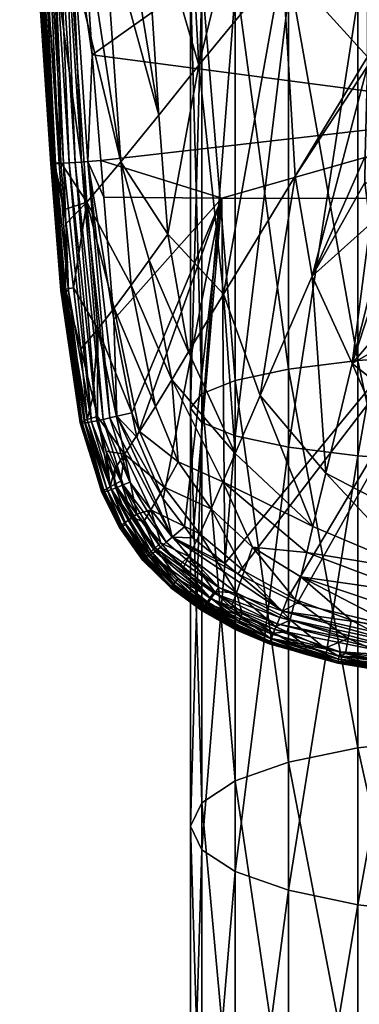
# Model space of a CAD drawing. Extents: x -0.027 to 0.027, y -0.188 to 0.073.
# Tile 5 of 256: x -0.015 to -0.005, y -0.096 to -0.067. Entities that reach past the tile are written whole.
import ezdxf

# ---------------------------------------------------------------- set-up
doc = ezdxf.new("R2010")
doc.units = 0
doc.layers.add('mesh', color=7, linetype='CONTINUOUS')

msp = doc.modelspace()

# ---------------------------------------------------------------- meshes
at = {"layer": 'mesh'}
mesh = msp.add_polyface(dxfattribs=at)
corners = [(-0.007071, -0.05313, 0.321475), (-0.007071, -0.065162, 0.321443), (-0.005, -0.065071, 0.319856), (-0.00866, -0.053023, 0.323543), (-0.00866, -0.065279, 0.323511), (-0.009659, -0.052899, 0.325952), (-0.009659, -0.065417, 0.325919), (-0.01, -0.052765, 0.328537), (-0.01, -0.065564, 0.328503), (-0.009659, -0.052632, 0.331122), (-0.009659, -0.065711, 0.331087), (-0.00866, -0.052508, 0.33353), (-0.00866, -0.065848, 0.333494), (-0.007071, -0.052401, 0.335598), (-0.007071, -0.065966, 0.335562), (-0.005, -0.052319, 0.337185), (-0.005, -0.066057, 0.337149), (-0.01357, -0.063354, 0.162336), (-0.013557, -0.058179, 0.162133), (-0.013223, -0.063333, 0.162306), (-0.014325, -0.065061, 0.16019), (-0.014433, -0.063474, 0.160134), (-0.014591, -0.063473, 0.160504), (0, -0.05855, 0.162702), (-0.012939, -0.067731, 0.162454), (-0.013619, -0.064494, 0.159036), (-0.0151, -0.049329, 0.158874), (-0.014066, -0.064872, 0.15973), (-0.012591, -0.063519, 0.157863), (-0.014178, -0.048896, 0.157431), (-0.013127, -0.064037, 0.158409), (-0.010126, -0.061131, 0.156408), (-0.009744, -0.06804, 0.15674), (-0.007447, -0.058595, 0.155665), (-0.003238, -0.064523, 0.026144), (-0.006105, -0.063484, 0.024508), (-0.006321, -0.063484, 0.026144), (-0.004469, -0.063484, 0.030613), (-0.007876, -0.061782, 0.030691), (-0.006431, -0.061782, 0.032575), (-0.005474, -0.063484, 0.029304), (-0.008785, -0.061782, 0.028498), (-0.006105, -0.063484, 0.02778), (-0.009095, -0.061782, 0.026144), (-0.008785, -0.061782, 0.02379), (-0.007876, -0.061782, 0.021596), (-0.005474, -0.063484, 0.022983), (-0.006431, -0.061782, 0.019713), (-0.004469, -0.063484, 0.021674), (-0.004547, -0.061782, 0.018268), (-0.004547, -0.061782, 0.03402), (-0.008075, -0.059506, 0.034218), (-0.00571, -0.059506, 0.036033), (-0.009889, -0.059506, 0.031853), (-0.01103, -0.059506, 0.029099), (-0.011419, -0.059506, 0.026144), (-0.01103, -0.059506, 0.023188), (-0.009889, -0.059506, 0.020434), (-0.008075, -0.059506, 0.018069), (-0.00571, -0.059506, 0.016254), (-0.004708, -0.067793, 0.156082), (-0.004729, -0.056694, 0.155341), (-0.00725, -0.064989, 0.156082)]
mesh.append_faces([[corners[k] for k in face] for face in [(0, 1, 2, 2), (3, 4, 1, 1), (5, 6, 4, 4), (7, 8, 6, 6), (9, 10, 8, 8), (11, 12, 10, 10), (13, 14, 12, 12), (15, 16, 14, 14), (17, 18, 19, 19), (20, 21, 22, 22), (23, 24, 19, 19), (25, 26, 27, 27), (28, 29, 30, 30), (31, 32, 33, 33), (34, 35, 36, 36), (37, 38, 39, 39), (40, 38, 37, 37), (40, 41, 38, 38), (42, 41, 40, 40), (42, 43, 41, 41), (36, 43, 42, 42), (36, 44, 43, 43), (35, 44, 36, 36), (35, 45, 44, 44), (46, 45, 35, 35), (46, 47, 45, 45), (48, 47, 46, 46), (48, 49, 47, 47), (50, 51, 52, 52), (39, 51, 50, 50), (39, 53, 51, 51), (38, 53, 39, 39), (38, 54, 53, 53), (41, 54, 38, 38), (41, 55, 54, 54), (43, 55, 41, 41), (43, 56, 55, 55), (44, 56, 43, 43), (44, 57, 56, 56), (45, 57, 44, 44), (47, 58, 45, 45), (49, 59, 47, 47), (60, 61, 62, 62)]])
mesh = msp.add_polyface(dxfattribs=at)
corners = [(-0.007071, -0.065162, 0.321443), (-0.005, -0.076857, 0.318541), (-0.005, -0.065071, 0.319856), (-0.00866, -0.065279, 0.323511), (-0.007071, -0.077119, 0.320108), (-0.009659, -0.065417, 0.325919), (-0.00866, -0.07746, 0.322151), (-0.01, -0.065564, 0.328503), (-0.009659, -0.077857, 0.32453), (-0.009659, -0.065711, 0.331087), (-0.01, -0.078283, 0.327083), (-0.00866, -0.065848, 0.333494), (-0.009659, -0.078709, 0.329635), (-0.007071, -0.065966, 0.335562), (-0.00866, -0.079107, 0.332014), (-0.005, -0.066057, 0.337149), (-0.007071, -0.079448, 0.334057), (-0.002588, -0.066113, 0.338146), (-0.005, -0.079709, 0.335625), (-0.012939, -0.067731, 0.162454), (-0.01357, -0.063354, 0.162336), (-0.013223, -0.063333, 0.162306), (-0.013066, -0.070919, 0.162394), (-0.01268, -0.070889, 0.162391), (-0.01259, -0.071983, 0.162369), (-0.013258, -0.070933, 0.16234), (0, -0.069434, 0.162938), (0, -0.072033, 0.162832), (-0.009064, -0.072009, 0.162651), (-0.00636, -0.074345, 0.156398), (-0.004773, -0.070755, 0.156201), (-0.004707, -0.068068, 0.156101), (-0.004792, -0.071541, 0.15623), (-0.004633, -0.072791, 0.156265), (-0.012591, -0.063519, 0.157863), (-0.013127, -0.064037, 0.158409), (-0.012078, -0.070929, 0.158065), (-0.00725, -0.064989, 0.156082), (-0.009744, -0.06804, 0.15674), (-0.00901, -0.074882, 0.156875), (-0.006868, -0.071353, 0.156328), (-0.004708, -0.067793, 0.156082), (-0.007447, -0.058595, 0.155665), (-0.010126, -0.061131, 0.156408), (-0.011407, -0.062364, 0.157012), (-0.011765, -0.074608, 0.158088), (-0.011229, -0.073866, 0.15768), (-0.010947, -0.069528, 0.157284), (-0.012016, -0.062957, 0.1574), (-0.010672, -0.073088, 0.157344), (-0.013619, -0.064494, 0.159036), (-0.013091, -0.072131, 0.159167), (-0.003613, -0.071956, 0.156242)]
mesh.append_faces([[corners[k] for k in face] for face in [(0, 1, 2, 2), (3, 4, 0, 0), (5, 6, 3, 3), (7, 8, 5, 5), (9, 10, 7, 7), (11, 12, 9, 9), (13, 14, 11, 11), (15, 16, 13, 13), (17, 18, 15, 15), (19, 20, 21, 21), (19, 22, 20, 20), (23, 22, 19, 19), (23, 24, 22, 22), (25, 20, 22, 22), (26, 27, 28, 28), (26, 23, 19, 19), (28, 23, 26, 26), (28, 24, 23, 23), (29, 30, 31, 31), (29, 32, 30, 30), (29, 33, 32, 32), (34, 35, 36, 36), (37, 38, 39, 39), (40, 31, 41, 41), (40, 29, 31, 31), (42, 38, 37, 37), (43, 44, 38, 38), (45, 46, 36, 36), (34, 47, 48, 48), (36, 47, 34, 34), (36, 49, 47, 47), (46, 49, 36, 36), (50, 36, 35, 35), (51, 36, 50, 50), (51, 45, 36, 36), (40, 37, 39, 39), (41, 37, 40, 40), (47, 44, 48, 48), (47, 38, 44, 44), (49, 38, 47, 47), (49, 39, 38, 38), (52, 31, 30, 30), (52, 32, 33, 33), (30, 32, 52, 52)]])
mesh = msp.add_polyface(dxfattribs=at)
corners = [(0, -0.069434, 0.162938), (-0.012939, -0.067731, 0.162454), (0, -0.05855, 0.162702), (-0.001636, -0.063484, 0.020038), (-0.002354, -0.061782, 0.017359), (-0.00316, -0.063484, 0.02067), (-0.002671, -0.063736, 0.031641), (-0.002786, -0.063766, 0.031349), (-0.002883, -0.063454, 0.032139), (-0.003159, -0.063893, 0.030502), (-0.003348, -0.063088, 0.032463), (-0.003205, -0.063086, 0.032599), (-0.002583, -0.062818, 0.034629), (-0.00248, -0.063013, 0.034839), (-0.00234, -0.06341, 0.034154), (-0.002599, -0.062487, 0.035558), (-0.00252, -0.063069, 0.034216), (-0.002441, -0.063052, 0.03574), (-0.002425, -0.063142, 0.035626), (-0.002518, -0.063992, 0.03094), (-0.003033, -0.063846, 0.03078), (-0.003252, -0.062261, 0.034054), (-0.002907, -0.063803, 0.031062), (-0.003012, -0.063468, 0.03192), (-0.003067, -0.063092, 0.032745), (-0.002566, -0.063713, 0.031939), (-0.002652, -0.06345, 0.032596), (-0.002471, -0.063699, 0.03224), (-0.002762, -0.063448, 0.032364), (-0.002817, -0.063131, 0.033063), (-0.002937, -0.063107, 0.0329), (-0.002898, -0.062463, 0.034255), (-0.002613, -0.063201, 0.033411), (-0.002554, -0.063461, 0.032833), (-0.002709, -0.063163, 0.033234), (-0.002394, -0.063502, 0.033318), (-0.002316, -0.063691, 0.032851), (-0.002458, -0.063297, 0.033777), (-0.002666, -0.062922, 0.03395), (-0.002343, -0.063918, 0.031661), (-0.002265, -0.063444, 0.035213), (-0.002719, -0.062632, 0.034432)]
mesh.append_faces([[corners[k] for k in face] for face in [(0, 1, 2, 2), (3, 4, 5, 5), (6, 7, 8, 8), (9, 10, 11, 11), (12, 13, 14, 14), (12, 15, 13, 13), (14, 16, 12, 12), (17, 18, 15, 15), (19, 7, 6, 6), (11, 20, 9, 9), (21, 11, 10, 10), (22, 7, 19, 19), (23, 7, 22, 22), (23, 8, 7, 7), (24, 8, 23, 23), (25, 26, 27, 27), (28, 26, 25, 25), (28, 29, 26, 26), (30, 29, 28, 28), (30, 31, 29, 29), (32, 33, 34, 34), (35, 33, 32, 32), (35, 36, 33, 33), (32, 37, 35, 35), (32, 38, 37, 37), (30, 8, 24, 24), (28, 8, 30, 30), (28, 6, 8, 8), (25, 6, 28, 28), (25, 19, 6, 6), (39, 19, 25, 25), (38, 16, 37, 37), (23, 11, 24, 24), (23, 20, 11, 11), (22, 20, 23, 23), (26, 33, 27, 27), (26, 34, 33, 33), (29, 34, 26, 26), (15, 40, 13, 13), (32, 34, 41, 41), (41, 38, 32, 32), (38, 41, 16, 16), (29, 41, 34, 34), (31, 41, 29, 29)]])
mesh = msp.add_polyface(dxfattribs=at)
corners = [(-0.014056, -0.070967, 0.160502), (-0.013758, -0.07235, 0.160123), (-0.013868, -0.070947, 0.16014), (-0.013711, -0.072766, 0.1601), (-0.013729, -0.07473, 0.160357), (-0.014591, -0.063473, 0.160504), (-0.014293, -0.065519, 0.160206), (-0.014325, -0.065061, 0.16019), (-0.014033, -0.070982, 0.161684), (-0.014513, -0.063436, 0.161651), (-0.014404, -0.063424, 0.161817), (-0.014644, -0.063472, 0.160688), (-0.01411, -0.070985, 0.161497), (-0.014595, -0.063446, 0.16147), (-0.014648, -0.063455, 0.161278), (-0.014174, -0.070984, 0.161095), (-0.014674, -0.063462, 0.16108), (-0.014157, -0.070986, 0.161299), (-0.013872, -0.074773, 0.161065), (-0.014121, -0.070975, 0.160691), (-0.014161, -0.07098, 0.16089), (-0.013853, -0.074758, 0.160753), (-0.014672, -0.063468, 0.160882), (-0.013804, -0.074745, 0.16055), (-0.013873, -0.074769, 0.160961), (-0.013752, -0.063368, 0.162284), (-0.01357, -0.063354, 0.162336), (-0.013258, -0.070933, 0.16234), (-0.013925, -0.070976, 0.161856), (-0.013788, -0.070968, 0.162011), (-0.013642, -0.074776, 0.161736), (-0.014267, -0.06341, 0.161968), (-0.013934, -0.063382, 0.162205), (-0.013626, -0.070958, 0.162147), (-0.014108, -0.063396, 0.162098), (-0.013447, -0.070946, 0.162257), (-0.013748, -0.07478, 0.16156), (-0.013091, -0.072131, 0.159167), (-0.014066, -0.064872, 0.15973), (-0.014433, -0.063474, 0.160134), (-0.013619, -0.064494, 0.159036)]
mesh.append_faces([[corners[k] for k in face] for face in [(0, 1, 2, 2), (0, 3, 1, 1), (4, 3, 0, 0), (5, 6, 7, 7), (8, 9, 10, 10), (0, 5, 11, 11), (0, 6, 5, 5), (2, 6, 0, 0), (12, 9, 8, 8), (13, 9, 12, 12), (14, 15, 16, 16), (17, 15, 14, 14), (17, 18, 15, 15), (17, 13, 12, 12), (14, 13, 17, 17), (19, 20, 21, 21), (22, 20, 19, 19), (19, 11, 22, 22), (19, 0, 11, 11), (23, 0, 19, 19), (23, 4, 0, 0), (20, 15, 24, 24), (20, 16, 15, 15), (22, 16, 20, 20), (25, 26, 27, 27), (28, 29, 30, 30), (28, 31, 29, 29), (32, 33, 34, 34), (35, 33, 32, 32), (34, 29, 31, 31), (33, 29, 34, 34), (35, 25, 27, 27), (32, 25, 35, 35), (28, 10, 31, 31), (28, 8, 10, 10), (30, 8, 28, 28), (30, 36, 8, 8), (1, 3, 37, 37), (38, 6, 2, 2), (38, 7, 6, 6), (39, 7, 38, 38), (37, 2, 1, 1), (37, 38, 2, 2), (40, 38, 37, 37)]])
mesh = msp.add_polyface(dxfattribs=at)
corners = [(-0.002588, -0.065014, 0.318859), (0, -0.076636, 0.317219), (0, -0.064995, 0.318519), (-0.002588, -0.076693, 0.317555), (-0.005, -0.065071, 0.319856), (-0.005, -0.076857, 0.318541), (-0.002588, -0.066113, 0.338146), (-0.002588, -0.079874, 0.33661), (-0.005, -0.079709, 0.335625), (0, -0.066133, 0.338486), (0, -0.07993, 0.336946), (-0.006808, -0.08411, 0.161869), (-0.007094, -0.083969, 0.161872), (0, -0.072033, 0.162832), (0, -0.078642, 0.162564), (-0.00343, -0.08489, 0.16188), (-0.008581, -0.083239, 0.161887), (-0.002819, -0.078815, 0.156478), (-0.001861, -0.076228, 0.156329), (-0.002519, -0.075845, 0.156324), (-0.000785, -0.076543, 0.156333), (-0.003512, -0.075034, 0.156312), (-0.005164, -0.076951, 0.156449), (-0.002873, -0.075638, 0.156321), (0.003703, -0.074797, 0.156308), (0.004327, -0.07372, 0.156287), (-0.004707, -0.068068, 0.156101), (-0.003613, -0.071956, 0.156242), (0.002517, -0.07584, 0.156324), (0.000864, -0.076527, 0.156332), (0.0019, -0.076209, 0.156329), (-0.004199, -0.073999, 0.156292), (-0.004331, -0.073631, 0.156284), (0.004735, -0.067791, 0.156062), (-0.004708, -0.067793, 0.156082), (0, -0.064824, 0.044232), (-0.000364, -0.064822, 0.043732), (-0.000571, -0.064754, 0.044228), (0.000001, -0.064833, 0.043731), (-0.000841, -0.064738, 0.030832), (-0.000436, -0.064817, 0.03161), (-0.000424, -0.064828, 0.02981), (-0.000844, -0.064802, 0.028103), (-0.0013, -0.064805, 0.026407), (-0.0016, -0.064773, 0.026579), (-0.000757, -0.064838, 0.026224), (0, -0.06485, 0.031561), (0, -0.06485, 0.033366), (0, -0.06485, 0.029755), (0, -0.06485, 0.027949), (0, -0.064849, 0.026144), (-0.000839, -0.06478, 0.029017), (0, -0.079418, 0.156514), (-0.000022, -0.076609, 0.156333), (-0.000483, -0.064802, 0.033418), (-0.000617, -0.064768, 0.033456)]
mesh.append_faces([[corners[k] for k in face] for face in [(0, 1, 2, 2), (0, 3, 1, 1), (4, 3, 0, 0), (4, 5, 3, 3), (6, 7, 8, 8), (9, 7, 6, 6), (9, 10, 7, 7), (11, 12, 13, 13), (14, 15, 13, 13), (12, 16, 13, 13), (17, 18, 19, 19), (17, 20, 18, 18), (21, 22, 23, 23), (19, 23, 17, 17), (24, 25, 26, 26), (27, 28, 26, 26), (29, 30, 27, 27), (27, 18, 20, 20), (27, 19, 18, 18), (23, 19, 27, 27), (27, 21, 23, 23), (27, 31, 21, 21), (32, 31, 27, 27), (26, 33, 34, 34), (35, 36, 37, 37), (38, 36, 35, 35), (39, 40, 41, 41), (42, 43, 44, 44), (42, 45, 43, 43), (46, 40, 47, 47), (46, 41, 40, 40), (48, 41, 46, 46), (48, 42, 41, 41), (49, 42, 48, 48), (49, 45, 42, 42), (50, 45, 49, 49), (51, 41, 42, 42), (52, 53, 20, 20), (27, 53, 29, 29), (20, 53, 27, 27), (38, 54, 36, 36), (38, 47, 54, 54), (40, 54, 47, 47), (55, 54, 40, 40)]])
mesh = msp.add_polyface(dxfattribs=at)
corners = [(-0.007071, -0.065162, 0.321443), (-0.007071, -0.077119, 0.320108), (-0.005, -0.076857, 0.318541), (-0.00866, -0.065279, 0.323511), (-0.00866, -0.07746, 0.322151), (-0.009659, -0.065417, 0.325919), (-0.009659, -0.077857, 0.32453), (-0.01, -0.065564, 0.328503), (-0.01, -0.078283, 0.327083), (-0.009659, -0.065711, 0.331087), (-0.009659, -0.078709, 0.329635), (-0.00866, -0.065848, 0.333494), (-0.00866, -0.079107, 0.332014), (-0.007071, -0.065966, 0.335562), (-0.007071, -0.079448, 0.334057), (-0.005, -0.066057, 0.337149), (-0.005, -0.079709, 0.335625), (-0.013066, -0.070919, 0.162394), (-0.012292, -0.075632, 0.162296), (-0.012194, -0.078526, 0.162091), (-0.01259, -0.071983, 0.162369), (-0.011746, -0.078421, 0.162144), (-0.012402, -0.078574, 0.162029), (-0.013258, -0.070933, 0.16234), (-0.012604, -0.078619, 0.161938), (-0.009064, -0.072009, 0.162651), (-0.011604, -0.079149, 0.162104), (-0.010818, -0.080991, 0.161991), (-0.010175, -0.081828, 0.161947), (0, -0.072033, 0.162832), (-0.008972, -0.082924, 0.161899), (-0.005957, -0.080228, 0.15691), (-0.005164, -0.076951, 0.156449), (-0.00636, -0.074345, 0.156398), (-0.003512, -0.075034, 0.156312), (-0.004199, -0.073999, 0.156292), (-0.004633, -0.072791, 0.156265), (-0.004331, -0.073631, 0.156284), (-0.00791, -0.077904, 0.156893), (-0.006868, -0.071353, 0.156328), (-0.002819, -0.078815, 0.156478), (-0.002873, -0.075638, 0.156321), (-0.012762, -0.075921, 0.159152), (-0.011516, -0.078985, 0.158532), (-0.012277, -0.0753, 0.15858), (-0.011964, -0.079658, 0.159085), (-0.011765, -0.074608, 0.158088), (-0.010558, -0.077441, 0.15767), (-0.011229, -0.073866, 0.15768), (-0.011047, -0.078239, 0.158059), (-0.010363, -0.079884, 0.158034), (-0.010053, -0.076606, 0.157352), (-0.010672, -0.073088, 0.157344), (-0.013091, -0.072131, 0.159167), (-0.00901, -0.074882, 0.156875), (-0.008664, -0.079643, 0.157339), (-0.003613, -0.071956, 0.156242)]
mesh.append_faces([[corners[k] for k in face] for face in [(0, 1, 2, 2), (3, 4, 1, 1), (5, 6, 4, 4), (7, 8, 6, 6), (9, 10, 8, 8), (11, 12, 10, 10), (13, 14, 12, 12), (15, 16, 14, 14), (17, 18, 19, 19), (17, 20, 18, 18), (18, 21, 19, 19), (22, 17, 19, 19), (23, 17, 22, 22), (24, 23, 22, 22), (25, 21, 18, 18), (25, 26, 21, 21), (25, 27, 26, 26), (28, 27, 25, 25), (29, 30, 25, 25), (18, 20, 25, 25), (31, 32, 33, 33), (34, 35, 32, 32), (32, 36, 33, 33), (32, 37, 36, 36), (35, 37, 32, 32), (38, 33, 39, 39), (38, 31, 33, 33), (40, 41, 32, 32), (42, 43, 44, 44), (45, 43, 42, 42), (46, 47, 48, 48), (49, 47, 46, 46), (49, 50, 47, 47), (48, 51, 52, 52), (47, 51, 48, 48), (44, 46, 53, 53), (44, 49, 46, 46), (43, 49, 44, 44), (38, 54, 55, 55), (39, 54, 38, 38), (51, 54, 52, 52), (51, 55, 54, 54), (47, 55, 51, 51), (56, 36, 37, 37)]])
mesh = msp.add_polyface(dxfattribs=at)
corners = [(-0.013729, -0.07473, 0.160357), (-0.013491, -0.074691, 0.159993), (-0.013711, -0.072766, 0.1601), (-0.01411, -0.070985, 0.161497), (-0.014033, -0.070982, 0.161684), (-0.013748, -0.07478, 0.16156), (-0.013863, -0.074776, 0.161169), (-0.013872, -0.074773, 0.161065), (-0.014157, -0.070986, 0.161299), (-0.013289, -0.078722, 0.160808), (-0.013287, -0.078728, 0.160915), (-0.013267, -0.078704, 0.160593), (-0.013873, -0.074769, 0.160961), (-0.013282, -0.078714, 0.160701), (-0.013853, -0.074758, 0.160753), (-0.014161, -0.07098, 0.16089), (-0.013245, -0.078692, 0.160486), (-0.013804, -0.074745, 0.16055), (-0.013177, -0.078663, 0.160277), (-0.014121, -0.070975, 0.160691), (-0.013082, -0.078627, 0.160077), (-0.014174, -0.070984, 0.161095), (-0.013642, -0.074776, 0.161736), (-0.013788, -0.070968, 0.162011), (-0.012958, -0.078691, 0.161671), (-0.013447, -0.070946, 0.162257), (-0.012792, -0.078659, 0.161817), (-0.013626, -0.070958, 0.162147), (-0.012604, -0.078619, 0.161938), (-0.013258, -0.070933, 0.16234), (-0.013091, -0.072131, 0.159167), (-0.012762, -0.075921, 0.159152), (-0.012916, -0.077971, 0.159764), (-0.012777, -0.07853, 0.159715), (-0.012277, -0.0753, 0.15858), (-0.013277, -0.076514, 0.159891), (-0.013821, -0.07478, 0.16137), (-0.01323, -0.078732, 0.161224), (-0.013258, -0.078733, 0.161124), (-0.013277, -0.078732, 0.16102), (-0.013148, -0.078723, 0.161414)]
mesh.append_faces([[corners[k] for k in face] for face in [(0, 1, 2, 2), (3, 4, 5, 5), (6, 7, 8, 8), (6, 9, 7, 7), (10, 9, 6, 6), (11, 12, 13, 13), (14, 12, 11, 11), (14, 15, 12, 12), (11, 16, 14, 14), (17, 16, 18, 18), (17, 14, 16, 16), (19, 14, 17, 17), (18, 0, 17, 17), (18, 20, 0, 0), (13, 7, 9, 9), (12, 7, 13, 13), (12, 21, 7, 7), (22, 23, 24, 24), (25, 26, 27, 27), (28, 26, 25, 25), (27, 24, 23, 23), (26, 24, 27, 27), (25, 29, 28, 28), (1, 30, 2, 2), (1, 31, 30, 30), (31, 32, 33, 33), (31, 34, 30, 30), (35, 0, 20, 20), (32, 35, 20, 20), (35, 1, 0, 0), (36, 37, 38, 38), (36, 5, 37, 37), (3, 5, 36, 36), (36, 6, 8, 8), (36, 10, 6, 6), (39, 10, 36, 36), (39, 36, 38, 38), (8, 3, 36, 36), (22, 24, 40, 40), (40, 5, 22, 22), (40, 37, 5, 5), (35, 31, 1, 1), (35, 32, 31, 31)]])
mesh = msp.add_polyface(dxfattribs=at)
corners = [(-0.01, -0.078283, 0.327083), (-0.009659, -0.090074, 0.321802), (-0.009659, -0.077857, 0.32453), (-0.009659, -0.078709, 0.329635), (-0.01, -0.090774, 0.324293), (-0.010897, -0.082434, 0.161694), (-0.011054, -0.082562, 0.161561), (-0.012192, -0.080651, 0.161681), (-0.012194, -0.078526, 0.162091), (-0.011604, -0.079149, 0.162104), (-0.010818, -0.080991, 0.161991), (-0.011746, -0.078421, 0.162144), (-0.011597, -0.081456, 0.159446), (-0.01173, -0.081544, 0.159615), (-0.011398, -0.081695, 0.159433), (-0.01208, -0.080468, 0.15954), (-0.012265, -0.080562, 0.159703), (-0.012258, -0.080102, 0.159574), (-0.012641, -0.0808, 0.160858), (-0.01212, -0.081852, 0.160778), (-0.012122, -0.081847, 0.16067), (-0.012627, -0.0808, 0.160964), (-0.01211, -0.081852, 0.160885), (-0.012395, -0.080631, 0.159896), (-0.01186, -0.081636, 0.15981), (-0.012501, -0.080691, 0.1601), (-0.012049, -0.081777, 0.160229), (-0.011967, -0.081714, 0.160014), (-0.012101, -0.081822, 0.160449), (-0.012642, -0.080787, 0.160642), (-0.010546, -0.082141, 0.16187), (-0.012402, -0.078574, 0.162029), (-0.011807, -0.080494, 0.161905), (-0.012008, -0.080577, 0.161808), (-0.012604, -0.078619, 0.161938), (-0.010725, -0.082292, 0.161797), (-0.009064, -0.072009, 0.162651), (-0.009924, -0.082155, 0.161929), (-0.010175, -0.081828, 0.161947), (-0.011964, -0.079658, 0.159085), (-0.01252, -0.079566, 0.159625), (-0.01118, -0.081327, 0.159042), (-0.01078, -0.080643, 0.158498), (-0.011516, -0.078985, 0.158532), (-0.010363, -0.079884, 0.158034), (-0.011047, -0.078239, 0.158059), (-0.009029, -0.080484, 0.15764), (-0.010558, -0.077441, 0.15767), (-0.009382, -0.081288, 0.158012), (-0.009721, -0.082038, 0.158468), (-0.011189, -0.08267, 0.161402), (-0.012352, -0.080713, 0.161528), (-0.012573, -0.080788, 0.161166), (-0.012062, -0.081834, 0.16109), (-0.01209, -0.081846, 0.160989), (-0.011922, -0.081764, 0.161372), (-0.012481, -0.080759, 0.161355)]
mesh.append_faces([[corners[k] for k in face] for face in [(0, 1, 2, 2), (3, 4, 0, 0), (5, 6, 7, 7), (8, 9, 10, 10), (8, 11, 9, 9), (12, 13, 14, 14), (15, 13, 12, 12), (15, 16, 13, 13), (17, 16, 15, 15), (18, 19, 20, 20), (19, 21, 22, 22), (23, 16, 17, 17), (24, 16, 23, 23), (24, 13, 16, 16), (25, 26, 27, 27), (27, 24, 23, 23), (28, 29, 20, 20), (30, 8, 10, 10), (31, 8, 30, 30), (32, 33, 34, 34), (32, 35, 33, 33), (33, 5, 7, 7), (35, 5, 33, 33), (32, 31, 30, 30), (34, 31, 32, 32), (36, 37, 38, 38), (39, 40, 17, 17), (41, 12, 14, 14), (39, 12, 41, 41), (39, 15, 12, 12), (17, 15, 39, 39), (39, 42, 43, 43), (41, 42, 39, 39), (43, 44, 45, 45), (42, 44, 43, 43), (44, 46, 47, 47), (42, 48, 44, 44), (42, 49, 48, 48), (41, 49, 42, 42), (6, 50, 51, 51), (52, 53, 54, 54), (55, 53, 56, 56), (51, 7, 6, 6), (56, 51, 55, 55)]])
mesh = msp.add_polyface(dxfattribs=at)
corners = [(-0.00866, -0.07746, 0.322151), (-0.007071, -0.088861, 0.317486), (-0.007071, -0.077119, 0.320108), (-0.009659, -0.077857, 0.32453), (-0.00866, -0.089421, 0.31948), (-0.00866, -0.079107, 0.332014), (-0.009659, -0.091474, 0.326785), (-0.009659, -0.078709, 0.329635), (-0.007071, -0.079448, 0.334057), (-0.00866, -0.092127, 0.329107), (-0.010546, -0.082141, 0.16187), (-0.008972, -0.082924, 0.161899), (-0.008581, -0.083239, 0.161887), (-0.007094, -0.083969, 0.161872), (-0.007251, -0.084353, 0.1618), (-0.00865, -0.084857, 0.160263), (-0.008637, -0.084829, 0.160158), (-0.009608, -0.084262, 0.160138), (-0.009585, -0.084224, 0.160031), (-0.00862, -0.084795, 0.160053), (-0.009557, -0.08418, 0.159927), (-0.0086, -0.084754, 0.15995), (-0.009525, -0.08413, 0.159825), (-0.008486, -0.084529, 0.159558), (-0.008467, -0.084375, 0.159388), (-0.008754, -0.08416, 0.159384), (-0.008549, -0.084653, 0.15975), (-0.00949, -0.084074, 0.159725), (-0.009407, -0.083946, 0.159531), (-0.009283, -0.083763, 0.159377), (-0.009153, -0.083644, 0.161742), (-0.007328, -0.084542, 0.16173), (-0.009275, -0.083821, 0.161638), (-0.007403, -0.084726, 0.161631), (-0.009387, -0.083981, 0.161506), (-0.007472, -0.084896, 0.161504), (-0.009483, -0.084118, 0.161349), (-0.008657, -0.084881, 0.160787), (-0.009651, -0.084343, 0.160676), (-0.009644, -0.084336, 0.16078), (-0.008663, -0.084892, 0.160685), (-0.009652, -0.084342, 0.160569), (-0.009064, -0.072009, 0.162651), (-0.009924, -0.082155, 0.161929), (-0.008624, -0.083803, 0.158976), (-0.007021, -0.084606, 0.158958), (-0.00839, -0.083156, 0.158445), (-0.007448, -0.084819, 0.159453), (-0.009721, -0.082038, 0.158468), (-0.009382, -0.081288, 0.158012), (-0.010043, -0.082714, 0.159004), (-0.006865, -0.084004, 0.158433), (-0.008143, -0.082434, 0.157996), (-0.009029, -0.080484, 0.15764), (-0.006523, -0.082595, 0.157627), (-0.00634, -0.081825, 0.157336), (-0.008664, -0.079643, 0.157339), (-0.00791, -0.077904, 0.156893), (-0.010558, -0.077441, 0.15767), (-0.010363, -0.079884, 0.158034)]
mesh.append_faces([[corners[k] for k in face] for face in [(0, 1, 2, 2), (3, 4, 0, 0), (5, 6, 7, 7), (8, 9, 5, 5), (10, 11, 12, 12), (12, 13, 14, 14), (15, 16, 17, 17), (16, 18, 17, 17), (16, 19, 18, 18), (20, 21, 22, 22), (23, 24, 25, 25), (20, 18, 19, 19), (26, 27, 22, 22), (26, 28, 27, 27), (23, 28, 26, 26), (23, 29, 28, 28), (25, 29, 23, 23), (14, 10, 12, 12), (14, 30, 10, 10), (31, 30, 14, 14), (31, 32, 30, 30), (33, 32, 31, 31), (33, 34, 32, 32), (35, 36, 34, 34), (37, 38, 39, 39), (40, 41, 38, 38), (42, 11, 43, 43), (44, 25, 24, 24), (44, 29, 25, 25), (44, 45, 46, 46), (44, 47, 45, 45), (24, 47, 44, 44), (48, 46, 49, 49), (48, 44, 46, 46), (50, 29, 44, 44), (51, 46, 45, 45), (52, 46, 51, 51), (52, 49, 46, 46), (53, 49, 52, 52), (54, 53, 52, 52), (55, 56, 53, 53), (57, 56, 55, 55), (58, 53, 56, 56), (59, 49, 53, 53)]])
mesh = msp.add_polyface(dxfattribs=at)
corners = [(-0.002588, -0.076693, 0.317555), (0, -0.088069, 0.314666), (0, -0.076636, 0.317219), (-0.005, -0.076857, 0.318541), (-0.002588, -0.088161, 0.314994), (-0.007071, -0.077119, 0.320108), (-0.005, -0.088431, 0.315956), (-0.005, -0.079709, 0.335625), (-0.007071, -0.092687, 0.331101), (-0.007071, -0.079448, 0.334057), (-0.002588, -0.079874, 0.33661), (-0.005, -0.093117, 0.332631), (0, -0.07993, 0.336946), (-0.002588, -0.093387, 0.333592), (-0.007251, -0.084353, 0.1618), (-0.006808, -0.08411, 0.161869), (-0.003609, -0.084877, 0.16188), (-0.007094, -0.083969, 0.161872), (-0.003473, -0.085203, 0.161823), (-0.003495, -0.085368, 0.161764), (-0.007328, -0.084542, 0.16173), (0, -0.072033, 0.162832), (-0.00343, -0.08489, 0.16188), (0, -0.078642, 0.162564), (-0.000195, -0.085137, 0.161888), (-0.008581, -0.083239, 0.161887), (-0.008972, -0.082924, 0.161899), (0, -0.084585, 0.157847), (-0.003351, -0.084452, 0.157985), (0, -0.084784, 0.157999), (-0.003292, -0.083813, 0.157628), (0, -0.084174, 0.157663), (0, -0.083531, 0.157375), (-0.003229, -0.083135, 0.157343), (0, -0.083125, 0.157193), (-0.003097, -0.081723, 0.156925), (0, -0.082184, 0.156996), (-0.002819, -0.078815, 0.156478), (0, -0.080105, 0.156558), (0, -0.079418, 0.156514), (-0.000785, -0.076543, 0.156333), (-0.00634, -0.081825, 0.157336), (-0.005957, -0.080228, 0.15691), (-0.00791, -0.077904, 0.156893), (-0.006865, -0.084004, 0.158433), (-0.007021, -0.084606, 0.158958), (-0.005286, -0.085166, 0.15895), (-0.006699, -0.083327, 0.157988), (-0.005192, -0.084615, 0.158427), (-0.003405, -0.085036, 0.158424), (-0.006523, -0.082595, 0.157627), (-0.005164, -0.076951, 0.156449), (-0.008143, -0.082434, 0.157996), (-0.009029, -0.080484, 0.15764)]
mesh.append_faces([[corners[k] for k in face] for face in [(0, 1, 2, 2), (3, 4, 0, 0), (5, 6, 3, 3), (7, 8, 9, 9), (10, 11, 7, 7), (12, 13, 10, 10), (14, 15, 16, 16), (14, 17, 15, 15), (18, 14, 16, 16), (19, 20, 14, 14), (21, 16, 15, 15), (21, 22, 16, 16), (23, 24, 22, 22), (21, 25, 26, 26), (27, 28, 29, 29), (27, 30, 28, 28), (31, 30, 27, 27), (30, 32, 33, 33), (30, 31, 32, 32), (34, 33, 32, 32), (34, 35, 33, 33), (36, 35, 34, 34), (37, 38, 39, 39), (35, 38, 37, 37), (35, 36, 38, 38), (39, 40, 37, 37), (41, 42, 43, 43), (44, 45, 46, 46), (47, 48, 49, 49), (28, 49, 29, 29), (28, 47, 49, 49), (30, 47, 28, 28), (30, 50, 47, 47), (33, 50, 30, 30), (33, 41, 50, 50), (33, 42, 41, 41), (35, 42, 33, 33), (35, 51, 42, 42), (37, 51, 35, 35), (48, 44, 46, 46), (47, 44, 48, 48), (47, 52, 44, 44), (50, 52, 47, 47), (41, 53, 50, 50)]])
mesh = msp.add_polyface(dxfattribs=at)
corners = [(-0.012777, -0.07853, 0.159715), (-0.012395, -0.080631, 0.159896), (-0.01252, -0.079566, 0.159625), (-0.013082, -0.078627, 0.160077), (-0.012916, -0.077971, 0.159764), (-0.013277, -0.078732, 0.16102), (-0.012646, -0.080795, 0.160751), (-0.013287, -0.078728, 0.160915), (-0.012641, -0.0808, 0.160858), (-0.012642, -0.080787, 0.160642), (-0.013289, -0.078722, 0.160808), (-0.012122, -0.081847, 0.16067), (-0.012609, -0.080759, 0.160422), (-0.01263, -0.080774, 0.160532), (-0.012101, -0.081822, 0.160449), (-0.013282, -0.078714, 0.160701), (-0.013267, -0.078704, 0.160593), (-0.012627, -0.0808, 0.160964), (-0.01212, -0.081852, 0.160778), (-0.013258, -0.078733, 0.161124), (-0.012581, -0.080739, 0.160313), (-0.013245, -0.078692, 0.160486), (-0.012049, -0.081777, 0.160229), (-0.012258, -0.080102, 0.159574), (-0.012501, -0.080691, 0.1601), (-0.013177, -0.078663, 0.160277), (-0.011967, -0.081714, 0.160014), (-0.012604, -0.078619, 0.161938), (-0.012008, -0.080577, 0.161808), (-0.012792, -0.078659, 0.161817), (-0.012192, -0.080651, 0.161681), (-0.012958, -0.078691, 0.161671), (-0.011964, -0.079658, 0.159085), (-0.012762, -0.075921, 0.159152), (-0.01323, -0.078732, 0.161224), (-0.012573, -0.080788, 0.161166), (-0.01211, -0.081852, 0.160885), (-0.012481, -0.080759, 0.161355), (-0.013148, -0.078723, 0.161414), (-0.012062, -0.081834, 0.16109), (-0.012352, -0.080713, 0.161528), (-0.01209, -0.081846, 0.160989)]
mesh.append_faces([[corners[k] for k in face] for face in [(0, 1, 2, 2), (0, 3, 1, 1), (4, 3, 0, 0), (5, 6, 7, 7), (8, 6, 5, 5), (7, 9, 10, 10), (6, 9, 7, 7), (6, 11, 9, 9), (8, 11, 6, 6), (12, 13, 14, 14), (12, 15, 13, 13), (16, 15, 12, 12), (8, 17, 18, 18), (8, 19, 17, 17), (5, 19, 8, 8), (16, 20, 21, 21), (12, 20, 16, 16), (12, 22, 20, 20), (14, 22, 12, 12), (1, 23, 2, 2), (24, 20, 22, 22), (25, 20, 24, 24), (25, 21, 20, 20), (24, 3, 25, 25), (24, 1, 3, 3), (26, 1, 24, 24), (13, 9, 14, 14), (13, 10, 9, 9), (15, 10, 13, 13), (27, 28, 29, 29), (29, 30, 31, 31), (28, 30, 29, 29), (32, 0, 2, 2), (33, 0, 32, 32), (17, 19, 34, 34), (35, 17, 34, 34), (36, 17, 35, 35), (37, 35, 38, 38), (37, 39, 35, 35), (40, 31, 30, 30), (38, 40, 37, 37), (38, 31, 40, 40), (35, 34, 38, 38), (41, 36, 35, 35)]])
mesh = msp.add_polyface(dxfattribs=at)
corners = [(-0.002588, -0.076693, 0.317555), (-0.002588, -0.088161, 0.314994), (0, -0.088069, 0.314666), (-0.005, -0.076857, 0.318541), (-0.005, -0.088431, 0.315956), (-0.003473, -0.085203, 0.161823), (-0.00343, -0.08489, 0.16188), (-0.000195, -0.085137, 0.161888), (-0.00661, -0.085626, 0.160249), (-0.006594, -0.085575, 0.160052), (-0.007621, -0.08525, 0.160094), (-0.005572, -0.085788, 0.159932), (-0.005551, -0.085702, 0.159748), (-0.006539, -0.085397, 0.159672), (-0.007526, -0.08501, 0.159606), (-0.007111, -0.084966, 0.159475), (-0.00657, -0.085498, 0.15986), (-0.003609, -0.084877, 0.16188), (-0.003495, -0.085368, 0.161764), (-0.007251, -0.084353, 0.1618), (-0.003518, -0.085534, 0.161679), (-0.007328, -0.084542, 0.16173), (-0.007403, -0.084726, 0.161631), (-0.003539, -0.085692, 0.161568), (-0.007472, -0.084896, 0.161504), (-0.005524, -0.085562, 0.161393), (-0.007532, -0.085043, 0.161353), (-0.007021, -0.084606, 0.158958), (-0.007448, -0.084819, 0.159453), (-0.003405, -0.085036, 0.158424), (-0.003454, -0.085544, 0.158945), (-0.001559, -0.085765, 0.158942), (-0.005192, -0.084615, 0.158427), (-0.005286, -0.085166, 0.15895), (0, -0.085414, 0.161827), (0, -0.085725, 0.161693), (-0.005521, -0.085577, 0.159581), (-0.005987, -0.085456, 0.159547), (-0.007646, -0.085316, 0.160402), (-0.005599, -0.085898, 0.160407), (-0.007641, -0.085301, 0.160299), (-0.00759, -0.085172, 0.159894), (-0.007581, -0.085163, 0.161184), (-0.005574, -0.085781, 0.161063), (-0.005553, -0.085686, 0.161234), (-0.00763, -0.085279, 0.160907), (-0.005589, -0.085847, 0.160883), (-0.007646, -0.085317, 0.160709), (-0.0056, -0.085897, 0.1606), (-0.007649, -0.085324, 0.160608), (0, -0.085383, 0.158455), (0, -0.084784, 0.157999), (-0.00537, -0.085609, 0.159592), (-0.003498, -0.085951, 0.159537)]
mesh.append_faces([[corners[k] for k in face] for face in [(0, 1, 2, 2), (3, 4, 1, 1), (5, 6, 7, 7), (8, 9, 10, 10), (11, 12, 13, 13), (14, 13, 15, 15), (16, 13, 14, 14), (16, 11, 13, 13), (5, 17, 6, 6), (18, 19, 5, 5), (20, 21, 18, 18), (20, 22, 21, 21), (23, 22, 20, 20), (23, 24, 22, 22), (25, 24, 23, 23), (25, 26, 24, 24), (27, 28, 15, 15), (29, 30, 31, 31), (29, 32, 30, 30), (32, 33, 30, 30), (34, 5, 7, 7), (34, 18, 5, 5), (34, 20, 18, 18), (34, 35, 20, 20), (12, 36, 37, 37), (38, 39, 40, 40), (39, 8, 40, 40), (13, 37, 15, 15), (13, 12, 37, 37), (41, 9, 16, 16), (41, 10, 9, 9), (42, 26, 25, 25), (43, 42, 44, 44), (45, 42, 43, 43), (46, 47, 45, 45), (25, 44, 42, 42), (48, 49, 47, 47), (27, 15, 37, 37), (31, 50, 29, 29), (29, 50, 51, 51), (52, 53, 33, 33), (52, 37, 36, 36), (33, 37, 52, 52), (33, 27, 37, 37)]])
mesh = msp.add_polyface(dxfattribs=at)
corners = [(-0.007071, -0.077119, 0.320108), (-0.007071, -0.088861, 0.317486), (-0.005, -0.088431, 0.315956), (-0.003589, -0.086062, 0.161129), (-0.005574, -0.085781, 0.161063), (-0.003576, -0.085962, 0.161289), (-0.00657, -0.085498, 0.15986), (-0.006594, -0.085575, 0.160052), (-0.005587, -0.085851, 0.16012), (-0.005572, -0.085788, 0.159932), (-0.003591, -0.086116, 0.159897), (-0.005551, -0.085702, 0.159748), (-0.0036, -0.086177, 0.160073), (-0.003606, -0.086215, 0.16025), (-0.005553, -0.085686, 0.161234), (-0.003559, -0.085837, 0.161437), (-0.005524, -0.085562, 0.161393), (-0.003539, -0.085692, 0.161568), (0, -0.085962, 0.159135), (0, -0.085807, 0.158954), (-0.001559, -0.085765, 0.158942), (-0.001575, -0.086146, 0.159534), (-0.003454, -0.085544, 0.158945), (-0.003498, -0.085951, 0.159537), (-0.005286, -0.085166, 0.15895), (0.001558, -0.085765, 0.158942), (-0.003518, -0.085534, 0.161679), (0, -0.085725, 0.161693), (0, -0.086018, 0.161466), (-0.002673, -0.086179, 0.159792), (-0.0035, -0.086004, 0.159731), (-0.00537, -0.085609, 0.159592), (-0.005521, -0.085577, 0.159581), (-0.003599, -0.086138, 0.160961), (-0.005589, -0.085847, 0.160883), (-0.00763, -0.085279, 0.160907), (-0.003609, -0.086222, 0.160609), (-0.003609, -0.08623, 0.160429), (-0.005599, -0.085898, 0.160407), (-0.007649, -0.085323, 0.160505), (-0.0056, -0.085897, 0.1606), (-0.007649, -0.085324, 0.160608), (-0.007646, -0.085316, 0.160402), (-0.00661, -0.085626, 0.160249), (-0.007646, -0.085317, 0.160709), (-0.003605, -0.086191, 0.160787), (0, -0.085383, 0.158455)]
mesh.append_faces([[corners[k] for k in face] for face in [(0, 1, 2, 2), (3, 4, 5, 5), (6, 7, 8, 8), (9, 10, 11, 11), (12, 10, 9, 9), (8, 9, 6, 6), (8, 12, 9, 9), (13, 12, 8, 8), (5, 14, 15, 15), (4, 14, 5, 5), (16, 15, 14, 14), (17, 15, 16, 16), (18, 19, 20, 20), (20, 21, 18, 18), (20, 22, 21, 21), (22, 23, 21, 21), (22, 24, 23, 23), (25, 19, 18, 18), (26, 27, 17, 17), (15, 27, 28, 28), (10, 29, 30, 30), (10, 31, 11, 11), (10, 30, 31, 31), (31, 32, 11, 11), (3, 33, 34, 34), (3, 5, 28, 28), (34, 4, 3, 3), (34, 35, 4, 4), (36, 37, 38, 38), (39, 40, 38, 38), (39, 41, 40, 40), (42, 39, 38, 38), (40, 36, 38, 38), (37, 13, 38, 38), (38, 7, 43, 43), (38, 8, 7, 7), (13, 8, 38, 38), (5, 15, 28, 28), (34, 40, 44, 44), (45, 40, 34, 34), (17, 27, 15, 15), (45, 36, 40, 40), (20, 19, 46, 46), (31, 30, 23, 23)]])
mesh = msp.add_polyface(dxfattribs=at)
corners = [(-0.00866, -0.07746, 0.322151), (-0.00866, -0.089421, 0.31948), (-0.007071, -0.088861, 0.317486), (-0.009659, -0.077857, 0.32453), (-0.009659, -0.090074, 0.321802), (-0.01, -0.078283, 0.327083), (-0.01, -0.090774, 0.324293), (-0.009659, -0.078709, 0.329635), (-0.009659, -0.091474, 0.326785), (-0.00866, -0.079107, 0.332014), (-0.00866, -0.092127, 0.329107), (-0.007071, -0.079448, 0.334057), (-0.007071, -0.092687, 0.331101), (-0.005, -0.079709, 0.335625), (-0.005, -0.093117, 0.332631), (-0.002588, -0.079874, 0.33661), (-0.002588, -0.093387, 0.333592), (0, -0.07993, 0.336946), (0, -0.09348, 0.33392), (-0.002588, -0.088161, 0.314994), (0, -0.099157, 0.31089), (0, -0.088069, 0.314666), (-0.005, -0.088431, 0.315956), (-0.002588, -0.099284, 0.311206), (-0.005, -0.099657, 0.312133), (-0.007071, -0.10025, 0.313608), (-0.00866, -0.101023, 0.315529), (-0.009659, -0.101923, 0.317767), (-0.01, -0.102889, 0.320168), (-0.009659, -0.103855, 0.322569), (-0.00866, -0.104755, 0.324807), (-0.007071, -0.105528, 0.326728), (-0.003591, -0.086116, 0.159897), (-0.00158, -0.086248, 0.159823), (-0.002673, -0.086179, 0.159792), (0, -0.086394, 0.160021), (0, -0.086451, 0.160523), (-0.003606, -0.086215, 0.16025), (-0.003609, -0.08623, 0.160429), (0, -0.086463, 0.160417), (-0.0036, -0.086177, 0.160073), (0, -0.086175, 0.159543), (0, -0.085962, 0.159135), (-0.001575, -0.086146, 0.159534), (-0.003498, -0.085951, 0.159537), (0.001575, -0.086146, 0.159533), (0, -0.086018, 0.161466), (0, -0.086246, 0.161179), (-0.003589, -0.086062, 0.161129), (0, -0.086431, 0.160189), (-0.000065, -0.086344, 0.159866), (-0.003599, -0.086138, 0.160961), (-0.003605, -0.086191, 0.160787), (0, -0.086387, 0.160857), (-0.005589, -0.085847, 0.160883), (-0.003609, -0.086222, 0.160609), (-0.0035, -0.086004, 0.159731), (0.001575, -0.0862, 0.159805)]
mesh.append_faces([[corners[k] for k in face] for face in [(0, 1, 2, 2), (3, 4, 1, 1), (5, 6, 4, 4), (7, 8, 6, 6), (9, 10, 8, 8), (11, 12, 10, 10), (13, 14, 12, 12), (15, 16, 14, 14), (17, 18, 16, 16), (19, 20, 21, 21), (22, 23, 19, 19), (2, 24, 22, 22), (1, 25, 2, 2), (4, 26, 1, 1), (6, 27, 4, 4), (8, 28, 6, 6), (10, 29, 8, 8), (12, 30, 10, 10), (14, 31, 12, 12), (32, 33, 34, 34), (35, 33, 32, 32), (36, 37, 38, 38), (37, 39, 40, 40), (36, 39, 37, 37), (41, 42, 43, 43), (43, 34, 33, 33), (43, 44, 34, 34), (45, 42, 41, 41), (46, 47, 48, 48), (40, 39, 49, 49), (49, 35, 32, 32), (35, 50, 33, 33), (48, 47, 51, 51), (52, 47, 53, 53), (52, 51, 47, 47), (54, 51, 52, 52), (40, 49, 32, 32), (53, 55, 52, 52), (53, 38, 55, 55), (36, 38, 53, 53), (43, 33, 50, 50), (44, 56, 34, 34), (41, 43, 50, 50), (57, 41, 50, 50)]])
mesh = msp.add_polyface(dxfattribs=at)
corners = [(-0.010546, -0.082141, 0.16187), (-0.009924, -0.082155, 0.161929), (-0.008972, -0.082924, 0.161899), (-0.010175, -0.081828, 0.161947), (-0.010885, -0.08231, 0.159399), (-0.01105, -0.082458, 0.159553), (-0.010331, -0.082976, 0.159362), (-0.011398, -0.081695, 0.159433), (-0.01173, -0.081544, 0.159615), (-0.01209, -0.081846, 0.160989), (-0.011393, -0.082822, 0.160929), (-0.011409, -0.082831, 0.160825), (-0.012049, -0.081777, 0.160229), (-0.011396, -0.082798, 0.160388), (-0.011346, -0.082744, 0.160167), (-0.01212, -0.081852, 0.160778), (-0.01211, -0.081852, 0.160885), (-0.011417, -0.082832, 0.160718), (-0.012101, -0.081822, 0.160449), (-0.011418, -0.082827, 0.160609), (-0.010583, -0.083654, 0.160577), (-0.01117, -0.082571, 0.159748), (-0.01186, -0.081636, 0.15981), (-0.010373, -0.08338, 0.159722), (-0.011967, -0.081714, 0.160014), (-0.01127, -0.082667, 0.159953), (-0.010458, -0.083485, 0.159926), (-0.012122, -0.081847, 0.16067), (-0.010818, -0.080991, 0.161991), (-0.010897, -0.082434, 0.161694), (-0.009275, -0.083821, 0.161638), (-0.011054, -0.082562, 0.161561), (-0.010725, -0.082292, 0.161797), (-0.009153, -0.083644, 0.161742), (-0.011807, -0.080494, 0.161905), (-0.01118, -0.081327, 0.159042), (-0.010218, -0.083061, 0.159364), (-0.010043, -0.082714, 0.159004), (-0.008624, -0.083803, 0.158976), (-0.009721, -0.082038, 0.158468), (-0.012062, -0.081834, 0.16109), (-0.011368, -0.082806, 0.161031), (-0.011922, -0.081764, 0.161372), (-0.012352, -0.080713, 0.161528), (-0.011189, -0.08267, 0.161402), (-0.011295, -0.082753, 0.161224), (-0.010476, -0.083559, 0.161189), (-0.009387, -0.083981, 0.161506)]
mesh.append_faces([[corners[k] for k in face] for face in [(0, 1, 2, 2), (3, 1, 0, 0), (4, 5, 6, 6), (7, 5, 4, 4), (7, 8, 5, 5), (9, 10, 11, 11), (12, 13, 14, 14), (15, 16, 17, 17), (18, 13, 12, 12), (19, 13, 18, 18), (19, 20, 13, 13), (21, 8, 22, 22), (21, 5, 8, 8), (23, 5, 21, 21), (24, 14, 25, 25), (24, 12, 14, 14), (25, 22, 24, 24), (25, 21, 22, 22), (26, 21, 25, 25), (26, 23, 21, 21), (19, 15, 17, 17), (19, 27, 15, 15), (18, 27, 19, 19), (0, 28, 3, 3), (29, 30, 31, 31), (32, 33, 29, 29), (32, 0, 33, 33), (34, 0, 32, 32), (11, 16, 9, 9), (11, 17, 16, 16), (35, 7, 4, 4), (6, 36, 37, 37), (37, 38, 39, 39), (35, 37, 39, 39), (4, 37, 35, 35), (4, 6, 37, 37), (9, 40, 10, 10), (40, 41, 10, 10), (42, 43, 44, 44), (42, 41, 40, 40), (45, 41, 42, 42), (45, 46, 41, 41), (42, 44, 45, 45), (31, 47, 44, 44)]])
mesh = msp.add_polyface(dxfattribs=at)
corners = [(-0.010458, -0.083485, 0.159926), (-0.009557, -0.08418, 0.159927), (-0.009525, -0.08413, 0.159825), (-0.010575, -0.083654, 0.160792), (-0.011409, -0.082831, 0.160825), (-0.011393, -0.082822, 0.160929), (-0.009407, -0.083946, 0.159531), (-0.009283, -0.083763, 0.159377), (-0.010218, -0.083061, 0.159364), (-0.010331, -0.082976, 0.159362), (-0.01105, -0.082458, 0.159553), (-0.01054, -0.083623, 0.160996), (-0.009649, -0.084333, 0.160461), (-0.010583, -0.083654, 0.160577), (-0.009652, -0.084342, 0.160569), (-0.010565, -0.083625, 0.160358), (-0.011396, -0.082798, 0.160388), (-0.011346, -0.082744, 0.160167), (-0.010523, -0.083568, 0.16014), (-0.011417, -0.082832, 0.160718), (-0.011418, -0.082827, 0.160609), (-0.00964, -0.084317, 0.160353), (-0.009627, -0.084293, 0.160245), (-0.009608, -0.084262, 0.160138), (-0.009585, -0.084224, 0.160031), (-0.010373, -0.08338, 0.159722), (-0.00949, -0.084074, 0.159725), (-0.01127, -0.082667, 0.159953), (-0.009644, -0.084336, 0.16078), (-0.009651, -0.084343, 0.160676), (-0.011054, -0.082562, 0.161561), (-0.009275, -0.083821, 0.161638), (-0.009387, -0.083981, 0.161506), (-0.010897, -0.082434, 0.161694), (-0.009153, -0.083644, 0.161742), (-0.010043, -0.082714, 0.159004), (-0.011368, -0.082806, 0.161031), (-0.011189, -0.08267, 0.161402), (-0.009559, -0.084225, 0.161173), (-0.010476, -0.083559, 0.161189), (-0.009613, -0.084298, 0.160982), (-0.011295, -0.082753, 0.161224), (-0.009483, -0.084118, 0.161349)]
mesh.append_faces([[corners[k] for k in face] for face in [(0, 1, 2, 2), (3, 4, 5, 5), (6, 7, 8, 8), (9, 6, 8, 8), (9, 10, 6, 6), (5, 11, 3, 3), (12, 13, 14, 14), (15, 13, 12, 12), (15, 16, 13, 13), (17, 15, 18, 18), (17, 16, 15, 15), (19, 13, 20, 20), (21, 15, 12, 12), (22, 15, 21, 21), (22, 18, 15, 15), (23, 18, 22, 22), (23, 24, 18, 18), (25, 6, 10, 10), (26, 6, 25, 25), (0, 24, 1, 1), (0, 18, 24, 24), (27, 18, 0, 0), (27, 17, 18, 18), (2, 25, 0, 0), (2, 26, 25, 25), (28, 29, 3, 3), (30, 31, 32, 32), (33, 34, 31, 31), (3, 19, 4, 4), (3, 13, 19, 19), (29, 13, 3, 3), (29, 14, 13, 13), (8, 7, 35, 35), (5, 36, 11, 11), (37, 38, 39, 39), (40, 11, 38, 38), (40, 3, 11, 11), (28, 3, 40, 40), (41, 37, 39, 39), (37, 42, 38, 38), (37, 32, 42, 42), (39, 11, 36, 36), (39, 38, 11, 11)]])
mesh = msp.add_polyface(dxfattribs=at)
corners = [(-0.007526, -0.08501, 0.159606), (-0.007448, -0.084819, 0.159453), (-0.008467, -0.084375, 0.159388), (-0.007649, -0.085323, 0.160505), (-0.008665, -0.084889, 0.160475), (-0.007649, -0.085324, 0.160608), (-0.008659, -0.084877, 0.160369), (-0.00964, -0.084317, 0.160353), (-0.009627, -0.084293, 0.160245), (-0.009649, -0.084333, 0.160461), (-0.009652, -0.084342, 0.160569), (-0.008666, -0.084894, 0.16058), (-0.007646, -0.085316, 0.160402), (-0.00865, -0.084857, 0.160263), (-0.009608, -0.084262, 0.160138), (-0.007641, -0.085301, 0.160299), (-0.008637, -0.084829, 0.160158), (-0.007632, -0.085279, 0.160196), (-0.00661, -0.085626, 0.160249), (-0.00862, -0.084795, 0.160053), (-0.007621, -0.08525, 0.160094), (-0.007111, -0.084966, 0.159475), (-0.008486, -0.084529, 0.159558), (-0.0086, -0.084754, 0.15995), (-0.009557, -0.08418, 0.159927), (-0.007472, -0.084896, 0.161504), (-0.009387, -0.083981, 0.161506), (-0.007403, -0.084726, 0.161631), (-0.007532, -0.085043, 0.161353), (-0.009483, -0.084118, 0.161349), (-0.008657, -0.084881, 0.160787), (-0.008663, -0.084892, 0.160685), (-0.009651, -0.084343, 0.160676), (-0.007646, -0.085317, 0.160709), (-0.009613, -0.084298, 0.160982), (-0.00763, -0.085279, 0.160907), (-0.009644, -0.084336, 0.16078), (-0.008549, -0.084653, 0.15975), (-0.00759, -0.085172, 0.159894), (-0.009525, -0.08413, 0.159825), (-0.00657, -0.085498, 0.15986), (-0.009559, -0.084225, 0.161173), (-0.007581, -0.085163, 0.161184)]
mesh.append_faces([[corners[k] for k in face] for face in [(0, 1, 2, 2), (3, 4, 5, 5), (6, 4, 3, 3), (6, 7, 4, 4), (8, 7, 6, 6), (9, 10, 11, 11), (12, 6, 3, 3), (13, 6, 12, 12), (13, 8, 6, 6), (14, 8, 13, 13), (13, 15, 16, 16), (12, 15, 13, 13), (15, 17, 16, 16), (15, 18, 17, 17), (4, 11, 5, 5), (4, 9, 11, 11), (7, 9, 4, 4), (17, 19, 16, 16), (17, 20, 19, 19), (18, 20, 17, 17), (0, 21, 1, 1), (22, 0, 2, 2), (23, 19, 20, 20), (24, 19, 23, 23), (25, 26, 27, 27), (28, 29, 25, 25), (30, 31, 32, 32), (31, 11, 10, 10), (33, 11, 31, 31), (33, 5, 11, 11), (30, 34, 35, 35), (36, 34, 30, 30), (37, 38, 22, 22), (39, 38, 37, 37), (39, 23, 38, 38), (38, 0, 22, 22), (38, 40, 0, 0), (23, 20, 38, 38), (35, 41, 42, 42), (34, 41, 35, 35), (35, 31, 30, 30), (35, 33, 31, 31), (41, 28, 42, 42), (41, 29, 28, 28)]])
mesh = msp.add_polyface(dxfattribs=at)
corners = [(-0.002588, -0.088161, 0.314994), (-0.002588, -0.099284, 0.311206), (0, -0.099157, 0.31089), (-0.005, -0.088431, 0.315956), (-0.005, -0.099657, 0.312133), (-0.007071, -0.088861, 0.317486), (-0.007071, -0.10025, 0.313608), (-0.00866, -0.089421, 0.31948), (-0.00866, -0.101023, 0.315529), (-0.009659, -0.090074, 0.321802), (-0.009659, -0.101923, 0.317767), (-0.01, -0.090774, 0.324293), (-0.01, -0.102889, 0.320168), (-0.009659, -0.091474, 0.326785), (-0.009659, -0.103855, 0.322569), (-0.00866, -0.092127, 0.329107), (-0.00866, -0.104755, 0.324807), (-0.007071, -0.092687, 0.331101), (-0.007071, -0.105528, 0.326728), (-0.005, -0.093117, 0.332631), (-0.005, -0.106121, 0.328202), (-0.002588, -0.093387, 0.333592), (-0.002588, -0.106494, 0.329129), (0, -0.09348, 0.33392), (0, -0.106622, 0.329445), (0.002588, -0.093387, 0.333592), (0.002588, -0.106494, 0.329129), (0.005, -0.093117, 0.332631), (0.005, -0.106121, 0.328202), (0.007071, -0.092687, 0.331101), (0.007071, -0.105528, 0.326728), (0.00866, -0.092127, 0.329107), (0.00866, -0.104755, 0.324807), (0.009659, -0.091474, 0.326785), (0.009659, -0.103855, 0.322569), (0.01, -0.090774, 0.324293), (0.01, -0.102889, 0.320168), (0.009659, -0.090074, 0.321802), (0.009659, -0.101923, 0.317767), (0.00866, -0.089421, 0.31948), (0.00866, -0.101023, 0.315529), (0.007071, -0.088861, 0.317486), (0.007071, -0.10025, 0.313608), (0.005, -0.088431, 0.315956), (0.005, -0.099657, 0.312133), (0.002588, -0.088161, 0.314994), (0.002588, -0.099284, 0.311206), (0, -0.088069, 0.314666), (0, -0.109772, 0.305936), (-0.002588, -0.109932, 0.306236), (-0.005, -0.110403, 0.307117), (-0.007071, -0.111153, 0.308519), (-0.00866, -0.112129, 0.310345), (-0.009659, -0.113266, 0.312472), (-0.01, -0.114487, 0.314754), (-0.009659, -0.115707, 0.317037), (0.009659, -0.115707, 0.317037), (0.01, -0.114487, 0.314754), (0.009659, -0.113266, 0.312472), (0.00866, -0.112129, 0.310345), (0.007071, -0.111153, 0.308519), (0.005, -0.110403, 0.307117), (0.002588, -0.109932, 0.306236)]
mesh.append_faces([[corners[k] for k in face] for face in [(0, 1, 2, 2), (3, 4, 1, 1), (5, 6, 4, 4), (7, 8, 6, 6), (9, 10, 8, 8), (11, 12, 10, 10), (13, 14, 12, 12), (15, 16, 14, 14), (17, 18, 16, 16), (19, 20, 18, 18), (21, 20, 19, 19), (21, 22, 20, 20), (23, 22, 21, 21), (23, 24, 22, 22), (25, 24, 23, 23), (25, 26, 24, 24), (27, 26, 25, 25), (27, 28, 26, 26), (29, 30, 28, 28), (31, 32, 30, 30), (33, 34, 32, 32), (35, 36, 34, 34), (37, 38, 36, 36), (39, 40, 38, 38), (41, 42, 40, 40), (43, 44, 42, 42), (45, 46, 44, 44), (47, 2, 46, 46), (1, 48, 2, 2), (1, 49, 48, 48), (4, 49, 1, 1), (6, 50, 4, 4), (8, 51, 6, 6), (10, 52, 8, 8), (12, 53, 10, 10), (14, 54, 12, 12), (16, 55, 14, 14), (36, 56, 34, 34), (38, 57, 36, 36), (40, 58, 38, 38), (42, 59, 40, 40), (44, 60, 42, 42), (46, 61, 44, 44), (2, 62, 46, 46)]])

doc.saveas('drawing.dxf')
